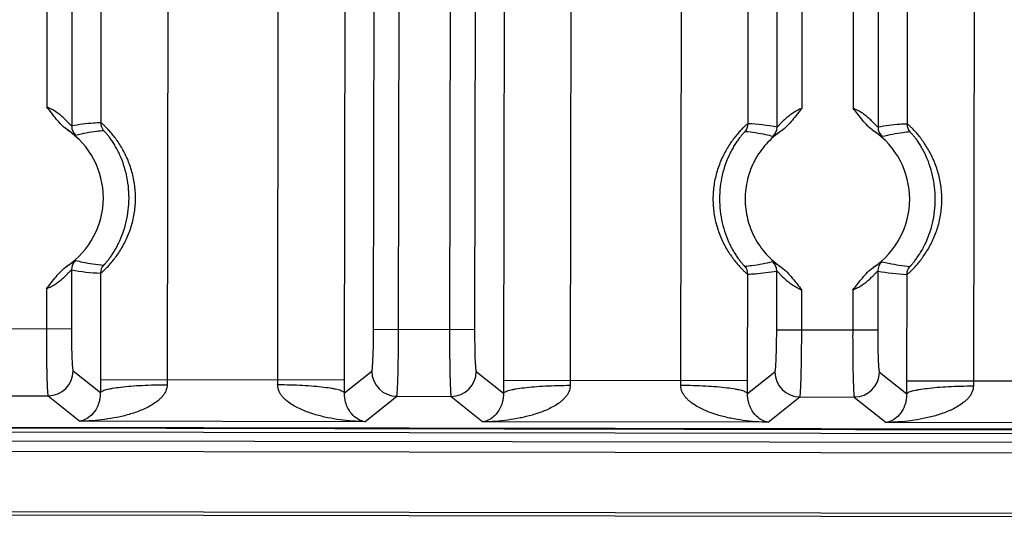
# Model space of a CAD drawing. Header units: inches. Extents: x 0 to 34, y 0 to 22.
# Tile 3 of 71: x 7.7 to 8.9, y 2.4 to 3. Entities that reach past the tile are written whole.
import ezdxf

# ---------------------------------------------------------------- set-up
doc = ezdxf.new("R2010")
doc.units = ezdxf.units.IN
doc.header["$LTSCALE"] = 1.87
doc.header["$MEASUREMENT"] = 0
doc.layers.get('0').update_dxf_attribs({"linetype": 'CONTINUOUS'})

msp = doc.modelspace()

# ---------------------------------------------------------------- linework, layer by layer
at = {"color": 7, "linetype": 'CONTINUOUS'}
for p, q in [((7.9206, 5.6952), (7.9158, 2.5924)), ((8.5308, 2.5914), (8.5356, 5.6942)), ((8.8858, 5.6937), (8.881, 2.5909)), ((7.8055, 5.3918), (7.8016, 2.8961)), ((7.8402, 5.3879), (7.8363, 2.8999)), ((8.6112, 2.8987), (8.615, 5.3867)), ((8.6459, 2.8948), (8.6498, 5.3905)), ((8.7707, 5.3903), (8.7668, 2.8946)), ((8.8054, 5.3864), (8.8015, 2.8984)), ((7.7755, 5.3692), (7.7717, 2.9188)), ((8.6759, 2.9174), (8.6797, 5.3678)), ((8.7407, 5.3677), (8.7369, 2.9173)), ((8.2547, 3.181), (8.2539, 2.6522)), ((8.2847, 3.1809), (8.2838, 2.6522)), ((8.3194, 3.1731), (8.3185, 2.5917)), ((8.1629, 2.6524), (8.1637, 3.1546)), ((8.1929, 2.6523), (8.1937, 3.1546)), ((8.3992, 3.1518), (8.3984, 2.5916)), ((8.1281, 2.592), (8.129, 3.1391)), ((8.0482, 2.5922), (8.049, 3.11)), ((7.8014, 2.7238), (7.8013, 2.6529)), ((7.8361, 2.7199), (7.8359, 2.5925)), ((8.6107, 2.5913), (8.6109, 2.7187)), ((8.6455, 2.6516), (8.6456, 2.7225)), ((8.7665, 2.7223), (8.7664, 2.6515)), ((8.8012, 2.7184), (8.801, 2.591)), ((7.7714, 2.7012), (7.7713, 2.653)), ((8.6755, 2.6516), (8.6756, 2.6998)), ((8.7365, 2.6997), (8.7365, 2.6515)), ((7.8013, 2.6529), (7.6803, 2.6531)), ((8.2838, 2.6522), (8.1629, 2.6524)), ((8.7664, 2.6515), (8.6455, 2.6516)), ((7.8033, 2.603), (7.8359, 2.5768)), ((8.1281, 2.5764), (8.1607, 2.6024)), ((8.2859, 2.6022), (8.3185, 2.5761)), ((8.6107, 2.5756), (8.6433, 2.6017)), ((8.7685, 2.6015), (8.8011, 2.5753)), ((7.8359, 2.5925), (8.1281, 2.592)), ((8.3185, 2.5917), (8.6107, 2.5913)), ((8.801, 2.591), (9.0933, 2.5905)), ((7.7081, 2.5731), (7.7733, 2.573)), ((7.7733, 2.573), (7.8113, 2.5426)), ((8.1526, 2.542), (8.1907, 2.5724)), ((8.1907, 2.5724), (8.2559, 2.5723)), ((8.2559, 2.5723), (8.2938, 2.5418)), ((8.6352, 2.5413), (8.6733, 2.5716)), ((8.6733, 2.5716), (8.7384, 2.5715)), ((8.7384, 2.5715), (8.7764, 2.5411)), ((16.7438, 2.5212), (6.6901, 2.5367)), ((8.3187, 2.5332), (6.8384, 2.5355)), ((8.1526, 2.542), (7.8113, 2.5426)), ((8.6352, 2.5413), (8.2938, 2.5418)), ((9.1178, 2.5405), (8.7764, 2.5411)), ((16.7497, 2.5153), (6.6792, 2.5309)), ((8.3216, 2.5333), (8.3188, 2.5333)), ((8.3208, 2.5333), (8.3234, 2.5333)), ((8.329, 2.5334), (8.3216, 2.5333)), ((8.3234, 2.5333), (8.3295, 2.5334)), ((8.3295, 2.5334), (11.3864, 2.5287)), ((6.6792, 2.5209), (16.7497, 2.5053)), ((6.6792, 2.5082), (16.7496, 2.4926)), ((6.6059, 2.4362), (16.8105, 2.4204)), ((6.6135, 2.4324), (9.0252, 2.4285))]:
    msp.add_line(p, q, dxfattribs=at)
msp.add_lwpolyline([(8.3195, 2.5333), (8.3196, 2.5333), (8.32, 2.5333), (8.3208, 2.5333)], dxfattribs=at)
for centre, radius, start, end in [((7.8514, 2.8999), 0.015, 179.9109, 219.111), ((7.741, 2.81), 0.0985, 303.9057, 55.8285), ((7.8166, 2.896), 0.015, 179.9253, 228.6338), ((8.5962, 2.8987), 0.015, 320.7118, 359.912), ((8.6015, 2.6589), 0.24, 79.3413, 87.685), ((8.6309, 2.8948), 0.015, 311.1893, 359.8975), ((8.7062, 2.8086), 0.0985, 303.9057, 55.8285), ((8.7818, 2.8946), 0.015, 179.9253, 228.6338), ((8.8165, 2.8984), 0.015, 179.9109, 219.111), ((7.8164, 2.7238), 0.015, 131.1893, 179.8975), ((7.8458, 2.9597), 0.24, 259.3412, 267.685), ((7.8511, 2.7199), 0.015, 140.7118, 179.9119), ((8.5959, 2.7187), 0.015, 359.9109, 39.111), ((8.6306, 2.7226), 0.015, 359.9252, 48.6335), ((8.7815, 2.7223), 0.015, 131.1893, 179.8975), ((8.8162, 2.7184), 0.015, 140.7118, 179.9119), ((8.8109, 2.9582), 0.24, 259.3412, 267.685), ((7.7733, 2.6031), 0.03, 270.025, 359.8185), ((8.1908, 2.6024), 0.03, 180.004, 269.7975), ((8.2558, 2.6023), 0.03, 270.025, 359.8185), ((8.6734, 2.6017), 0.03, 180.004, 269.7975), ((8.7384, 2.6016), 0.03, 270.025, 359.8185), ((10.7907, 2.5879), 2.9548, 179.9107, 180.2146), ((8.3491, 2.5917), 0.4333, 179.9062, 180.7034), ((7.6148, 2.5928), 0.4334, 359.1193, 359.9163), ((5.1866, 2.5965), 2.9415, 359.6073, 359.9126), ((11.2733, 2.5871), 2.9548, 179.9107, 180.2146), ((8.8316, 2.5909), 0.4333, 179.9062, 180.7034), ((8.0974, 2.592), 0.4334, 359.1193, 359.9163), ((5.6692, 2.5958), 2.9415, 359.6073, 359.9126), ((11.7558, 2.5864), 2.9548, 179.9107, 180.2146), ((9.3142, 2.5902), 0.4333, 179.9062, 180.7034), ((8.3354, 0.3997), 2.1337, 89.9106, 90.1731)]:
    msp.add_arc(centre, radius, start, end, dxfattribs=at)
for points, knots in [([(7.7964, 2.8915), (7.7938, 2.8933), (7.7892, 2.8974), (7.7831, 2.9043), (7.7775, 2.9116), (7.7737, 2.9165), (7.7717, 2.9188)], [0, 0, 0, 0, 0.249997, 0.500148, 0.750079, 1, 1, 1, 1]), ([(7.8016, 2.8961), (7.8016, 2.8961), (7.8015, 2.8961), (7.8013, 2.8963), (7.801, 2.8966), (7.8007, 2.8969), (7.8002, 2.8974), (7.7995, 2.8981), (7.7985, 2.8992), (7.7971, 2.9006), (7.7955, 2.9022), (7.7938, 2.9039), (7.7919, 2.9057), (7.7899, 2.9075), (7.7869, 2.9099), (7.7828, 2.9129), (7.7775, 2.9161), (7.7737, 2.918), (7.7717, 2.9188)], [0, 0, 0, 0, 0.003221, 0.009931, 0.020089, 0.033483, 0.049869, 0.069, 0.11451, 0.168046, 0.227689, 0.292154, 0.360719, 0.432706, 0.5076, 0.664959, 0.830558, 1, 1, 1, 1]), ([(8.6759, 2.9174), (8.6739, 2.9166), (8.6701, 2.9147), (8.6648, 2.9115), (8.6607, 2.9086), (8.6577, 2.9061), (8.6557, 2.9044), (8.6537, 2.9026), (8.652, 2.9009), (8.6504, 2.8993), (8.649, 2.8979), (8.648, 2.8968), (8.6473, 2.896), (8.6469, 2.8956), (8.6465, 2.8952), (8.6462, 2.895), (8.646, 2.8948), (8.6459, 2.8947), (8.6459, 2.8948)], [0, 0, 0, 0, 0.16945, 0.335082, 0.492453, 0.567339, 0.639318, 0.70788, 0.77234, 0.831968, 0.885497, 0.931007, 0.95014, 0.96653, 0.979925, 0.990082, 0.996787, 1, 1, 1, 1]), ([(8.6759, 2.9174), (8.6739, 2.9151), (8.6701, 2.9103), (8.6644, 2.903), (8.6584, 2.896), (8.6537, 2.8919), (8.6512, 2.8902)], [0, 0, 0, 0, 0.249923, 0.499854, 0.750004, 1, 1, 1, 1]), ([(8.7615, 2.89), (8.759, 2.8918), (8.7543, 2.8959), (8.7483, 2.9028), (8.7427, 2.9101), (8.7389, 2.915), (8.7369, 2.9173)], [0, 0, 0, 0, 0.249997, 0.500148, 0.750079, 1, 1, 1, 1]), ([(8.7668, 2.8946), (8.7668, 2.8946), (8.7666, 2.8946), (8.7665, 2.8948), (8.7662, 2.8951), (8.7658, 2.8954), (8.7654, 2.8959), (8.7647, 2.8966), (8.7637, 2.8977), (8.7623, 2.8991), (8.7607, 2.9007), (8.759, 2.9024), (8.7571, 2.9042), (8.755, 2.906), (8.752, 2.9084), (8.748, 2.9114), (8.7427, 2.9146), (8.7388, 2.9165), (8.7369, 2.9173)], [0, 0, 0, 0, 0.003221, 0.009931, 0.020089, 0.033483, 0.049869, 0.069, 0.11451, 0.168046, 0.227689, 0.292154, 0.360719, 0.432706, 0.5076, 0.664959, 0.830558, 1, 1, 1, 1]), ([(7.8363, 2.8999), (7.8335, 2.8998), (7.8218, 2.8991), (7.8102, 2.8977), (7.8016, 2.8961)], [0, 0, 0, 0, 0.24874, 1, 1, 1, 1]), ([(7.8361, 2.7199), (7.8361, 2.7199), (7.8362, 2.7199), (7.8365, 2.7201), (7.837, 2.7204), (7.8377, 2.7209), (7.8387, 2.7217), (7.8398, 2.7227), (7.8411, 2.724), (7.8426, 2.7254), (7.8449, 2.7277), (7.848, 2.7312), (7.8519, 2.7359), (7.856, 2.7413), (7.8615, 2.7496), (7.8677, 2.7612), (7.8735, 2.7765), (7.8772, 2.7929), (7.8785, 2.8098), (7.8772, 2.8267), (7.8736, 2.8432), (7.8678, 2.8585), (7.8616, 2.8701), (7.8562, 2.8784), (7.8521, 2.8839), (7.8483, 2.8886), (7.8451, 2.892), (7.8429, 2.8944), (7.8414, 2.8958), (7.8401, 2.8971), (7.8389, 2.8981), (7.838, 2.8988), (7.8373, 2.8994), (7.8368, 2.8997), (7.8365, 2.8999), (7.8364, 2.8999), (7.8363, 2.8999)], [0, 0, 0, 0, 0.000604, 0.001562, 0.004591, 0.009111, 0.0151, 0.022529, 0.031366, 0.041535, 0.052947, 0.079139, 0.109251, 0.142568, 0.178366, 0.254855, 0.335232, 0.417288, 0.499999, 0.582709, 0.664767, 0.745144, 0.821634, 0.857432, 0.890749, 0.920861, 0.947053, 0.958465, 0.968635, 0.977471, 0.9849, 0.990888, 0.995408, 0.998438, 0.999396, 1, 1, 1, 1]), ([(7.8067, 2.8848), (7.8067, 2.8848), (7.8066, 2.8848), (7.8064, 2.8849), (7.8061, 2.885), (7.8056, 2.8853), (7.8048, 2.8859), (7.8036, 2.8867), (7.8021, 2.8877), (7.8004, 2.8889), (7.7985, 2.8902), (7.7971, 2.8911), (7.7963, 2.8916)], [0, 0, 0, 0, 0.009688, 0.026731, 0.051501, 0.083989, 0.171677, 0.288264, 0.431606, 0.599506, 0.789715, 1, 1, 1, 1]), ([(7.8397, 2.8904), (7.8369, 2.8902), (7.8258, 2.8889), (7.8148, 2.8869), (7.8067, 2.8848)], [0, 0, 0, 0, 0.249772, 1, 1, 1, 1]), ([(7.8395, 2.7294), (7.8395, 2.7294), (7.8396, 2.7294), (7.8398, 2.7295), (7.8402, 2.7298), (7.8408, 2.7304), (7.8415, 2.7311), (7.8424, 2.7321), (7.8435, 2.7333), (7.8447, 2.7347), (7.8465, 2.737), (7.8489, 2.7403), (7.8518, 2.7448), (7.8549, 2.7499), (7.8589, 2.7576), (7.8632, 2.768), (7.8672, 2.7814), (7.8696, 2.7955), (7.8705, 2.8098), (7.8697, 2.8242), (7.8673, 2.8383), (7.8634, 2.8517), (7.859, 2.8622), (7.855, 2.8698), (7.852, 2.875), (7.8491, 2.8795), (7.8467, 2.8828), (7.8449, 2.885), (7.8437, 2.8865), (7.8427, 2.8877), (7.8418, 2.8886), (7.841, 2.8894), (7.8404, 2.8899), (7.8401, 2.8903), (7.8398, 2.8904), (7.8397, 2.8904), (7.8397, 2.8904)], [0, 0, 0, 0, 0.000568, 0.00149, 0.004474, 0.009002, 0.01506, 0.022624, 0.031665, 0.042097, 0.053814, 0.080684, 0.111465, 0.145353, 0.18155, 0.258086, 0.337744, 0.418631, 0.499999, 0.581369, 0.662257, 0.741915, 0.818451, 0.854648, 0.888536, 0.919317, 0.946186, 0.957903, 0.968335, 0.977375, 0.98494, 0.990997, 0.995525, 0.99851, 0.999432, 1, 1, 1, 1]), ([(8.6112, 2.8987), (8.6112, 2.8987), (8.611, 2.8987), (8.6108, 2.8985), (8.6103, 2.8982), (8.6095, 2.8977), (8.6086, 2.8969), (8.6075, 2.8959), (8.6061, 2.8946), (8.6047, 2.8932), (8.6024, 2.8909), (8.5992, 2.8874), (8.5953, 2.8827), (8.5913, 2.8773), (8.5858, 2.869), (8.5796, 2.8574), (8.5738, 2.8421), (8.5701, 2.8257), (8.5688, 2.8087), (8.57, 2.7918), (8.5737, 2.7754), (8.5794, 2.7601), (8.5856, 2.7485), (8.5911, 2.7402), (8.5951, 2.7347), (8.599, 2.73), (8.6021, 2.7266), (8.6044, 2.7242), (8.6059, 2.7228), (8.6072, 2.7215), (8.6083, 2.7205), (8.6093, 2.7197), (8.61, 2.7192), (8.6105, 2.7189), (8.6108, 2.7187), (8.6109, 2.7187), (8.6109, 2.7187)], [0, 0, 0, 0, 0.000604, 0.001562, 0.004592, 0.009113, 0.015103, 0.022534, 0.031372, 0.041543, 0.052957, 0.079154, 0.109272, 0.142595, 0.178399, 0.2549, 0.335288, 0.417355, 0.500075, 0.582795, 0.66486, 0.745244, 0.821735, 0.85753, 0.890842, 0.920947, 0.947129, 0.958533, 0.968694, 0.97752, 0.984937, 0.990914, 0.995422, 0.998443, 0.999398, 1, 1, 1, 1]), ([(8.6078, 2.8892), (8.6078, 2.8892), (8.6077, 2.8892), (8.6075, 2.8891), (8.6071, 2.8888), (8.6065, 2.8882), (8.6057, 2.8875), (8.6048, 2.8865), (8.6038, 2.8853), (8.6026, 2.8839), (8.6008, 2.8816), (8.5984, 2.8783), (8.5954, 2.8738), (8.5924, 2.8687), (8.5884, 2.861), (8.584, 2.8506), (8.5801, 2.8372), (8.5776, 2.8231), (8.5768, 2.8088), (8.5776, 2.7944), (8.58, 2.7803), (8.5839, 2.7669), (8.5882, 2.7564), (8.5922, 2.7488), (8.5952, 2.7436), (8.5982, 2.7391), (8.6006, 2.7358), (8.6024, 2.7336), (8.6035, 2.7321), (8.6046, 2.7309), (8.6055, 2.73), (8.6062, 2.7292), (8.6068, 2.7287), (8.6072, 2.7283), (8.6074, 2.7282), (8.6075, 2.7282), (8.6076, 2.7282)], [0, 0, 0, 0, 0.000568, 0.00149, 0.004474, 0.009002, 0.01506, 0.022624, 0.031664, 0.042096, 0.053813, 0.080682, 0.111462, 0.14535, 0.181547, 0.258082, 0.33774, 0.418628, 0.499998, 0.581368, 0.662257, 0.741916, 0.818452, 0.854649, 0.888538, 0.919319, 0.946188, 0.957904, 0.968336, 0.977376, 0.98494, 0.990998, 0.995526, 0.99851, 0.999432, 1, 1, 1, 1]), ([(8.6512, 2.8902), (8.6445, 2.8858), (8.6323, 2.8751), (8.6184, 2.8553), (8.6097, 2.8326), (8.6067, 2.8085), (8.6097, 2.7844), (8.6184, 2.7618), (8.6323, 2.7419), (8.6446, 2.7313), (8.6512, 2.7268)], [0, 0, 0, 0, 0.124942, 0.250029, 0.374994, 0.500004, 0.625014, 0.749982, 0.875059, 1, 1, 1, 1]), ([(8.6408, 2.8835), (8.6381, 2.8842), (8.6272, 2.8868), (8.6161, 2.8884), (8.6078, 2.8892)], [0, 0, 0, 0, 0.250651, 1, 1, 1, 1]), ([(8.6512, 2.8902), (8.6504, 2.8898), (8.649, 2.8889), (8.6471, 2.8876), (8.6454, 2.8864), (8.6439, 2.8854), (8.6427, 2.8846), (8.6419, 2.8841), (8.6414, 2.8837), (8.6411, 2.8836), (8.6409, 2.8835), (8.6408, 2.8835), (8.6408, 2.8835)], [0, 0, 0, 0, 0.210308, 0.400521, 0.568405, 0.711719, 0.828295, 0.916022, 0.948539, 0.973323, 0.990352, 1, 1, 1, 1]), ([(8.7719, 2.8833), (8.7719, 2.8833), (8.7717, 2.8833), (8.7715, 2.8834), (8.7713, 2.8835), (8.7708, 2.8839), (8.7699, 2.8844), (8.7688, 2.8852), (8.7673, 2.8862), (8.7656, 2.8874), (8.7636, 2.8887), (8.7622, 2.8896), (8.7615, 2.8901)], [0, 0, 0, 0, 0.009688, 0.026731, 0.051501, 0.083989, 0.171677, 0.288264, 0.431606, 0.599506, 0.789715, 1, 1, 1, 1]), ([(8.8015, 2.8984), (8.7986, 2.8983), (8.787, 2.8976), (8.7754, 2.8962), (8.7668, 2.8946)], [0, 0, 0, 0, 0.24874, 1, 1, 1, 1]), ([(8.8049, 2.8889), (8.8021, 2.8887), (8.791, 2.8874), (8.78, 2.8854), (8.7719, 2.8833)], [0, 0, 0, 0, 0.249772, 1, 1, 1, 1]), ([(8.8012, 2.7184), (8.8013, 2.7184), (8.8014, 2.7184), (8.8017, 2.7186), (8.8021, 2.7189), (8.8029, 2.7194), (8.8038, 2.7202), (8.805, 2.7212), (8.8063, 2.7225), (8.8078, 2.7239), (8.8101, 2.7262), (8.8132, 2.7297), (8.8171, 2.7344), (8.8211, 2.7398), (8.8266, 2.7481), (8.8329, 2.7597), (8.8387, 2.775), (8.8423, 2.7914), (8.8436, 2.8083), (8.8424, 2.8253), (8.8388, 2.8417), (8.833, 2.857), (8.8268, 2.8686), (8.8213, 2.8769), (8.8173, 2.8824), (8.8134, 2.8871), (8.8103, 2.8905), (8.808, 2.8929), (8.8065, 2.8943), (8.8052, 2.8956), (8.8041, 2.8966), (8.8032, 2.8974), (8.8024, 2.8979), (8.8019, 2.8982), (8.8017, 2.8984), (8.8016, 2.8984), (8.8015, 2.8984)], [0, 0, 0, 0, 0.000604, 0.001562, 0.004591, 0.009111, 0.0151, 0.022529, 0.031366, 0.041535, 0.052947, 0.079139, 0.109251, 0.142568, 0.178366, 0.254855, 0.335232, 0.417288, 0.499999, 0.582709, 0.664767, 0.745144, 0.821634, 0.857432, 0.890749, 0.920861, 0.947053, 0.958465, 0.968635, 0.977471, 0.9849, 0.990888, 0.995408, 0.998438, 0.999396, 1, 1, 1, 1]), ([(8.8046, 2.7279), (8.8047, 2.7279), (8.8047, 2.7279), (8.805, 2.728), (8.8054, 2.7283), (8.806, 2.7289), (8.8067, 2.7296), (8.8076, 2.7306), (8.8087, 2.7318), (8.8098, 2.7332), (8.8116, 2.7355), (8.814, 2.7388), (8.817, 2.7433), (8.82, 2.7484), (8.824, 2.7561), (8.8284, 2.7665), (8.8324, 2.7799), (8.8348, 2.794), (8.8356, 2.8084), (8.8348, 2.8227), (8.8324, 2.8368), (8.8285, 2.8502), (8.8242, 2.8607), (8.8202, 2.8683), (8.8172, 2.8735), (8.8143, 2.878), (8.8118, 2.8813), (8.8101, 2.8835), (8.8089, 2.885), (8.8078, 2.8862), (8.8069, 2.8871), (8.8062, 2.8879), (8.8056, 2.8885), (8.8052, 2.8888), (8.805, 2.8889), (8.8049, 2.8889), (8.8049, 2.8889)], [0, 0, 0, 0, 0.000568, 0.00149, 0.004474, 0.009002, 0.01506, 0.022624, 0.031665, 0.042097, 0.053814, 0.080684, 0.111465, 0.145353, 0.18155, 0.258086, 0.337744, 0.418631, 0.499999, 0.581369, 0.662257, 0.741915, 0.818451, 0.854648, 0.888536, 0.919317, 0.946186, 0.957903, 0.968335, 0.977375, 0.98494, 0.990997, 0.995525, 0.99851, 0.999432, 1, 1, 1, 1]), ([(7.7961, 2.7284), (7.7968, 2.7288), (7.7982, 2.7297), (7.8002, 2.731), (7.8019, 2.7322), (7.8034, 2.7332), (7.8046, 2.734), (7.8054, 2.7345), (7.8059, 2.7349), (7.8062, 2.735), (7.8063, 2.7351), (7.8065, 2.7351), (7.8065, 2.7351)], [0, 0, 0, 0, 0.210284, 0.400492, 0.568389, 0.711725, 0.828315, 0.916028, 0.948531, 0.973305, 0.990337, 1, 1, 1, 1]), ([(7.8065, 2.7351), (7.8092, 2.7344), (7.8201, 2.7318), (7.8311, 2.7302), (7.8395, 2.7294)], [0, 0, 0, 0, 0.250651, 1, 1, 1, 1]), ([(7.7714, 2.7012), (7.7754, 2.7058), (7.7808, 2.7133), (7.7888, 2.7225), (7.7935, 2.7266), (7.796, 2.7283)], [0, 0, 0, 0, 0.499846, 0.750006, 1, 1, 1, 1]), ([(7.7714, 2.7012), (7.7733, 2.702), (7.7772, 2.7039), (7.7825, 2.7071), (7.7866, 2.71), (7.7896, 2.7125), (7.7916, 2.7142), (7.7935, 2.716), (7.7953, 2.7177), (7.7968, 2.7193), (7.7982, 2.7207), (7.7992, 2.7218), (7.8, 2.7226), (7.8004, 2.723), (7.8007, 2.7234), (7.801, 2.7236), (7.8012, 2.7238), (7.8013, 2.7238), (7.8014, 2.7238)], [0, 0, 0, 0, 0.169445, 0.335064, 0.49243, 0.567319, 0.639302, 0.707867, 0.772329, 0.831961, 0.885492, 0.931003, 0.950136, 0.966525, 0.979919, 0.990077, 0.996784, 1, 1, 1, 1]), ([(8.6076, 2.7282), (8.6103, 2.7284), (8.6214, 2.7297), (8.6324, 2.7317), (8.6405, 2.7338)], [0, 0, 0, 0, 0.249772, 1, 1, 1, 1]), ([(8.6405, 2.7338), (8.6406, 2.7338), (8.6407, 2.7338), (8.6409, 2.7337), (8.6411, 2.7336), (8.6417, 2.7332), (8.6425, 2.7327), (8.6437, 2.7319), (8.6451, 2.7309), (8.6468, 2.7297), (8.6488, 2.7284), (8.6502, 2.7275), (8.6509, 2.727)], [0, 0, 0, 0, 0.009703, 0.026751, 0.051515, 0.083993, 0.171664, 0.288248, 0.431593, 0.599499, 0.789712, 1, 1, 1, 1]), ([(8.6512, 2.7268), (8.6537, 2.7251), (8.6583, 2.721), (8.6642, 2.7141), (8.6698, 2.7069), (8.6736, 2.7021), (8.6756, 2.6998)], [0, 0, 0, 0, 0.249987, 0.500163, 0.750076, 1, 1, 1, 1]), ([(8.7365, 2.6997), (8.7405, 2.7044), (8.746, 2.7118), (8.754, 2.721), (8.7586, 2.7251), (8.7612, 2.7268)], [0, 0, 0, 0, 0.499846, 0.750006, 1, 1, 1, 1]), ([(8.7612, 2.7269), (8.762, 2.7273), (8.7634, 2.7282), (8.7653, 2.7295), (8.7671, 2.7307), (8.7685, 2.7317), (8.7697, 2.7325), (8.7705, 2.7331), (8.771, 2.7334), (8.7713, 2.7335), (8.7715, 2.7336), (8.7716, 2.7336), (8.7717, 2.7336)], [0, 0, 0, 0, 0.210284, 0.400492, 0.568389, 0.711725, 0.828315, 0.916028, 0.948531, 0.973305, 0.990337, 1, 1, 1, 1]), ([(8.7717, 2.7336), (8.7744, 2.7329), (8.7852, 2.7303), (8.7963, 2.7287), (8.8046, 2.7279)], [0, 0, 0, 0, 0.250651, 1, 1, 1, 1]), ([(8.6109, 2.7187), (8.6138, 2.7188), (8.6254, 2.7195), (8.637, 2.7209), (8.6456, 2.7225)], [0, 0, 0, 0, 0.24874, 1, 1, 1, 1]), ([(8.6456, 2.7225), (8.6457, 2.7225), (8.6458, 2.7225), (8.646, 2.7223), (8.6463, 2.722), (8.6466, 2.7217), (8.647, 2.7212), (8.6477, 2.7205), (8.6488, 2.7194), (8.6501, 2.718), (8.6517, 2.7164), (8.6535, 2.7147), (8.6554, 2.7129), (8.6574, 2.7111), (8.6604, 2.7087), (8.6644, 2.7057), (8.6698, 2.7025), (8.6736, 2.7006), (8.6756, 2.6998)], [0, 0, 0, 0, 0.003223, 0.009933, 0.020089, 0.033479, 0.049862, 0.068991, 0.1145, 0.168036, 0.227675, 0.292139, 0.360703, 0.432687, 0.507578, 0.664941, 0.830554, 1, 1, 1, 1]), ([(8.7365, 2.6997), (8.7385, 2.7005), (8.7423, 2.7024), (8.7477, 2.7056), (8.7517, 2.7085), (8.7547, 2.711), (8.7568, 2.7127), (8.7587, 2.7145), (8.7604, 2.7162), (8.762, 2.7178), (8.7634, 2.7192), (8.7644, 2.7203), (8.7651, 2.7211), (8.7655, 2.7215), (8.7659, 2.7219), (8.7662, 2.7221), (8.7664, 2.7223), (8.7665, 2.7224), (8.7665, 2.7223)], [0, 0, 0, 0, 0.169445, 0.335064, 0.49243, 0.567319, 0.639302, 0.707867, 0.772329, 0.831961, 0.885492, 0.931003, 0.950136, 0.966525, 0.979919, 0.990077, 0.996784, 1, 1, 1, 1]), ([(7.7713, 2.653), (7.7713, 2.6479), (7.7713, 2.6379), (7.7714, 2.6234), (7.7715, 2.6119), (7.7717, 2.6033), (7.7718, 2.5976), (7.772, 2.5923), (7.7721, 2.5877), (7.7723, 2.5836), (7.7725, 2.5801), (7.7726, 2.5777), (7.7728, 2.5761), (7.7729, 2.5751), (7.773, 2.5743), (7.7731, 2.5737), (7.7731, 2.5733), (7.7732, 2.5731), (7.7733, 2.573)], [0, 0, 0, 0, 0.190567, 0.374476, 0.544404, 0.622222, 0.694333, 0.760088, 0.81884, 0.870043, 0.91328, 0.948148, 0.962331, 0.974312, 0.984073, 0.9916, 0.996892, 1, 1, 1, 1]), ([(7.8013, 2.6529), (7.8013, 2.6498), (7.8013, 2.6435), (7.8014, 2.6344), (7.8016, 2.626), (7.8018, 2.6196), (7.802, 2.615), (7.8021, 2.6121), (7.8023, 2.6096), (7.8025, 2.6074), (7.8027, 2.6057), (7.8028, 2.6045), (7.803, 2.6038), (7.8031, 2.6034), (7.8032, 2.6031), (7.8032, 2.603), (7.8033, 2.603)], [0, 0, 0, 0, 0.190107, 0.373958, 0.543777, 0.69351, 0.759116, 0.817785, 0.869013, 0.912298, 0.947195, 0.97347, 0.983333, 0.991007, 0.996518, 1, 1, 1, 1]), ([(8.1607, 2.6024), (8.1608, 2.6025), (8.1609, 2.6026), (8.161, 2.6028), (8.1611, 2.6032), (8.1612, 2.6039), (8.1614, 2.6051), (8.1616, 2.6068), (8.1618, 2.609), (8.1619, 2.6116), (8.1621, 2.6145), (8.1623, 2.619), (8.1626, 2.6255), (8.1628, 2.6339), (8.1629, 2.643), (8.1629, 2.6492), (8.1629, 2.6524)], [0, 0, 0, 0, 0.003482, 0.008993, 0.016667, 0.02653, 0.052805, 0.087702, 0.130987, 0.182215, 0.240884, 0.30649, 0.456223, 0.626042, 0.809893, 1, 1, 1, 1]), ([(8.1907, 2.5724), (8.1907, 2.5725), (8.1908, 2.5727), (8.1909, 2.5731), (8.191, 2.5737), (8.1911, 2.5745), (8.1912, 2.5754), (8.1913, 2.577), (8.1915, 2.5795), (8.1917, 2.5829), (8.1919, 2.587), (8.1921, 2.5917), (8.1922, 2.5969), (8.1924, 2.6027), (8.1925, 2.6112), (8.1927, 2.6227), (8.1929, 2.6373), (8.1929, 2.6473), (8.1929, 2.6523)], [0, 0, 0, 0, 0.003108, 0.0084, 0.015927, 0.025688, 0.037669, 0.051852, 0.08672, 0.129957, 0.18116, 0.239912, 0.305667, 0.377778, 0.455596, 0.625524, 0.809433, 1, 1, 1, 1]), ([(8.2539, 2.6522), (8.2539, 2.6472), (8.2539, 2.6372), (8.254, 2.6226), (8.2541, 2.6111), (8.2543, 2.6026), (8.2544, 2.5968), (8.2545, 2.5916), (8.2547, 2.5869), (8.2549, 2.5828), (8.255, 2.5794), (8.2552, 2.5769), (8.2553, 2.5753), (8.2554, 2.5744), (8.2555, 2.5736), (8.2556, 2.573), (8.2557, 2.5726), (8.2558, 2.5724), (8.2559, 2.5723)], [0, 0, 0, 0, 0.190567, 0.374476, 0.544404, 0.622222, 0.694333, 0.760088, 0.81884, 0.870043, 0.91328, 0.948148, 0.962331, 0.974312, 0.984073, 0.9916, 0.996892, 1, 1, 1, 1]), ([(8.2838, 2.6522), (8.2838, 2.649), (8.2839, 2.6428), (8.284, 2.6337), (8.2841, 2.6253), (8.2843, 2.6189), (8.2845, 2.6143), (8.2847, 2.6114), (8.2849, 2.6088), (8.285, 2.6067), (8.2852, 2.6049), (8.2854, 2.6037), (8.2856, 2.603), (8.2857, 2.6027), (8.2857, 2.6024), (8.2858, 2.6023), (8.2859, 2.6022)], [0, 0, 0, 0, 0.190107, 0.373958, 0.543777, 0.69351, 0.759116, 0.817785, 0.869013, 0.912298, 0.947195, 0.97347, 0.983333, 0.991007, 0.996518, 1, 1, 1, 1]), ([(8.6433, 2.6017), (8.6434, 2.6017), (8.6435, 2.6018), (8.6436, 2.6021), (8.6437, 2.6025), (8.6438, 2.6032), (8.644, 2.6044), (8.6442, 2.6061), (8.6444, 2.6083), (8.6445, 2.6108), (8.6447, 2.6137), (8.6449, 2.6183), (8.6451, 2.6247), (8.6453, 2.6331), (8.6455, 2.6422), (8.6455, 2.6485), (8.6455, 2.6516)], [0, 0, 0, 0, 0.003482, 0.008993, 0.016667, 0.02653, 0.052805, 0.087702, 0.130987, 0.182215, 0.240884, 0.30649, 0.456223, 0.626042, 0.809893, 1, 1, 1, 1]), ([(8.6733, 2.5716), (8.6733, 2.5717), (8.6734, 2.5719), (8.6735, 2.5723), (8.6736, 2.5729), (8.6737, 2.5737), (8.6738, 2.5747), (8.6739, 2.5763), (8.6741, 2.5787), (8.6743, 2.5822), (8.6745, 2.5863), (8.6746, 2.591), (8.6748, 2.5962), (8.6749, 2.6019), (8.6751, 2.6105), (8.6753, 2.622), (8.6754, 2.6365), (8.6755, 2.6465), (8.6755, 2.6516)], [0, 0, 0, 0, 0.003108, 0.0084, 0.015927, 0.025688, 0.037669, 0.051852, 0.08672, 0.129957, 0.18116, 0.239912, 0.305667, 0.377778, 0.455596, 0.625524, 0.809433, 1, 1, 1, 1]), ([(8.7365, 2.6515), (8.7364, 2.6464), (8.7365, 2.6364), (8.7366, 2.6219), (8.7367, 2.6104), (8.7368, 2.6019), (8.737, 2.5961), (8.7371, 2.5909), (8.7373, 2.5862), (8.7374, 2.5821), (8.7376, 2.5786), (8.7378, 2.5762), (8.7379, 2.5746), (8.738, 2.5736), (8.7381, 2.5728), (8.7382, 2.5722), (8.7383, 2.5718), (8.7384, 2.5716), (8.7384, 2.5715)], [0, 0, 0, 0, 0.190567, 0.374476, 0.544404, 0.622222, 0.694333, 0.760088, 0.81884, 0.870043, 0.91328, 0.948148, 0.962331, 0.974312, 0.984073, 0.9916, 0.996892, 1, 1, 1, 1]), ([(8.7664, 2.6515), (8.7664, 2.6483), (8.7664, 2.642), (8.7665, 2.6329), (8.7667, 2.6245), (8.7669, 2.6181), (8.7671, 2.6135), (8.7673, 2.6106), (8.7675, 2.6081), (8.7676, 2.6059), (8.7678, 2.6042), (8.768, 2.603), (8.7681, 2.6023), (8.7682, 2.6019), (8.7683, 2.6016), (8.7684, 2.6015), (8.7685, 2.6015)], [0, 0, 0, 0, 0.190107, 0.373958, 0.543777, 0.69351, 0.759116, 0.817785, 0.869013, 0.912298, 0.947195, 0.97347, 0.983333, 0.991007, 0.996518, 1, 1, 1, 1]), ([(7.9158, 2.5863), (7.9159, 2.5837), (7.9149, 2.5797), (7.9123, 2.575), (7.9099, 2.5719), (7.9072, 2.5692), (7.9034, 2.5658), (7.8981, 2.5623), (7.8915, 2.5586), (7.8846, 2.5556), (7.8775, 2.5529), (7.868, 2.5499), (7.8558, 2.547), (7.8411, 2.5446), (7.8262, 2.5431), (7.8162, 2.5426), (7.8113, 2.5426)], [0, 0, 0, 0, 0.066063, 0.09864, 0.130726, 0.16258, 0.1942, 0.257019, 0.3195, 0.381777, 0.443904, 0.505924, 0.629712, 0.753287, 0.876709, 1, 1, 1, 1]), ([(7.8359, 2.5768), (7.836, 2.5772), (7.8367, 2.5779), (7.8382, 2.5788), (7.8403, 2.5797), (7.8431, 2.5805), (7.8466, 2.5813), (7.8525, 2.5824), (7.8611, 2.5836), (7.873, 2.5848), (7.8864, 2.5856), (7.9008, 2.5862), (7.9108, 2.5863), (7.9158, 2.5863)], [0, 0, 0, 0, 0.014157, 0.034865, 0.063197, 0.099414, 0.14339, 0.194832, 0.318572, 0.466427, 0.633305, 0.813491, 1, 1, 1, 1]), ([(8.1526, 2.542), (8.1476, 2.5421), (8.1377, 2.5426), (8.1228, 2.5441), (8.108, 2.5466), (8.0959, 2.5496), (8.0864, 2.5526), (8.0793, 2.5553), (8.0724, 2.5584), (8.0658, 2.562), (8.0606, 2.5656), (8.0567, 2.569), (8.054, 2.5717), (8.0516, 2.5748), (8.0491, 2.5794), (8.0481, 2.5835), (8.0482, 2.5861)], [0, 0, 0, 0, 0.123293, 0.246717, 0.370294, 0.494085, 0.556106, 0.618233, 0.680512, 0.742993, 0.805808, 0.837431, 0.869296, 0.901388, 0.933942, 1, 1, 1, 1]), ([(8.1281, 2.5764), (8.1279, 2.5767), (8.1273, 2.5775), (8.1258, 2.5783), (8.1236, 2.5792), (8.1208, 2.5801), (8.1174, 2.5809), (8.1115, 2.582), (8.1028, 2.5832), (8.091, 2.5844), (8.0776, 2.5853), (8.0632, 2.5859), (8.0532, 2.5861), (8.0482, 2.5861)], [0, 0, 0, 0, 0.014156, 0.034863, 0.063194, 0.09941, 0.143385, 0.194828, 0.318567, 0.466423, 0.633302, 0.81349, 1, 1, 1, 1]), ([(8.3984, 2.5856), (8.3984, 2.5829), (8.3975, 2.5789), (8.3949, 2.5743), (8.3925, 2.5712), (8.3898, 2.5684), (8.3859, 2.5651), (8.3807, 2.5615), (8.3741, 2.5579), (8.3672, 2.5548), (8.3601, 2.5522), (8.3506, 2.5492), (8.3384, 2.5463), (8.3236, 2.5438), (8.3088, 2.5423), (8.2988, 2.5419), (8.2938, 2.5418)], [0, 0, 0, 0, 0.066063, 0.09864, 0.130726, 0.16258, 0.1942, 0.257019, 0.3195, 0.381777, 0.443904, 0.505924, 0.629712, 0.753287, 0.876709, 1, 1, 1, 1]), ([(8.3185, 2.5761), (8.3186, 2.5764), (8.3193, 2.5772), (8.3207, 2.578), (8.3229, 2.5789), (8.3257, 2.5797), (8.3292, 2.5806), (8.335, 2.5817), (8.3437, 2.5829), (8.3556, 2.584), (8.369, 2.5849), (8.3834, 2.5854), (8.3934, 2.5856), (8.3984, 2.5856)], [0, 0, 0, 0, 0.014157, 0.034865, 0.063197, 0.099414, 0.14339, 0.194832, 0.318572, 0.466427, 0.633305, 0.813491, 1, 1, 1, 1]), ([(8.6106, 2.5756), (8.6105, 2.576), (8.6099, 2.5767), (8.6084, 2.5776), (8.6062, 2.5785), (8.6034, 2.5793), (8.5999, 2.5801), (8.5941, 2.5813), (8.5854, 2.5825), (8.5736, 2.5837), (8.5602, 2.5846), (8.5457, 2.5852), (8.5358, 2.5854), (8.5307, 2.5854)], [0, 0, 0, 0, 0.014156, 0.034863, 0.063194, 0.09941, 0.143385, 0.194828, 0.318567, 0.466423, 0.633302, 0.81349, 1, 1, 1, 1]), ([(8.6352, 2.5413), (8.6302, 2.5414), (8.6202, 2.5418), (8.6054, 2.5434), (8.5906, 2.5459), (8.5785, 2.5488), (8.5689, 2.5519), (8.5619, 2.5545), (8.555, 2.5576), (8.5484, 2.5613), (8.5431, 2.5649), (8.5393, 2.5682), (8.5366, 2.571), (8.5342, 2.5741), (8.5317, 2.5787), (8.5307, 2.5827), (8.5307, 2.5854)], [0, 0, 0, 0, 0.123293, 0.246717, 0.370294, 0.494085, 0.556106, 0.618233, 0.680512, 0.742993, 0.805808, 0.837431, 0.869296, 0.901388, 0.933942, 1, 1, 1, 1]), ([(8.881, 2.5848), (8.881, 2.5822), (8.88, 2.5782), (8.8775, 2.5735), (8.8751, 2.5704), (8.8724, 2.5677), (8.8685, 2.5644), (8.8633, 2.5608), (8.8566, 2.5571), (8.8497, 2.5541), (8.8427, 2.5514), (8.8331, 2.5484), (8.821, 2.5455), (8.8062, 2.5431), (8.7913, 2.5416), (8.7814, 2.5411), (8.7764, 2.5411)], [0, 0, 0, 0, 0.066063, 0.09864, 0.130726, 0.16258, 0.1942, 0.257019, 0.3195, 0.381777, 0.443904, 0.505924, 0.629712, 0.753287, 0.876709, 1, 1, 1, 1]), ([(8.8011, 2.5753), (8.8012, 2.5757), (8.8019, 2.5764), (8.8033, 2.5773), (8.8055, 2.5782), (8.8083, 2.579), (8.8118, 2.5798), (8.8176, 2.5809), (8.8263, 2.5821), (8.8381, 2.5833), (8.8515, 2.5841), (8.866, 2.5847), (8.8759, 2.5848), (8.881, 2.5848)], [0, 0, 0, 0, 0.014157, 0.034865, 0.063197, 0.099414, 0.14339, 0.194832, 0.318572, 0.466427, 0.633305, 0.813491, 1, 1, 1, 1]), ([(7.8359, 2.5768), (7.8359, 2.5747), (7.8357, 2.5709), (7.8346, 2.5659), (7.8332, 2.562), (7.8307, 2.5564), (7.8261, 2.5501), (7.8188, 2.5447), (7.8137, 2.543), (7.8113, 2.5426)], [0, 0, 0, 0, 0.139839, 0.248136, 0.335049, 0.411591, 0.650979, 0.837746, 1, 1, 1, 1]), ([(8.1526, 2.542), (8.1502, 2.5424), (8.145, 2.5442), (8.1378, 2.5496), (8.1324, 2.5571), (8.1288, 2.5663), (8.128, 2.5726), (8.1281, 2.5764)], [0, 0, 0, 0, 0.162424, 0.349398, 0.589058, 0.753295, 1, 1, 1, 1]), ([(8.3185, 2.5761), (8.3185, 2.5739), (8.3182, 2.5702), (8.3172, 2.5652), (8.3158, 2.5613), (8.3133, 2.5557), (8.3087, 2.5494), (8.3014, 2.544), (8.2963, 2.5422), (8.2938, 2.5418)], [0, 0, 0, 0, 0.139839, 0.248136, 0.335049, 0.411591, 0.650979, 0.837746, 1, 1, 1, 1]), ([(8.6352, 2.5413), (8.6327, 2.5417), (8.6276, 2.5435), (8.6204, 2.5489), (8.615, 2.5563), (8.6114, 2.5656), (8.6106, 2.5719), (8.6107, 2.5756)], [0, 0, 0, 0, 0.162424, 0.349398, 0.589058, 0.753295, 1, 1, 1, 1]), ([(8.8011, 2.5753), (8.8011, 2.5732), (8.8008, 2.5694), (8.7998, 2.5644), (8.7984, 2.5605), (8.7958, 2.5549), (8.7913, 2.5486), (8.784, 2.5432), (8.7789, 2.5415), (8.7764, 2.5411)], [0, 0, 0, 0, 0.139839, 0.248136, 0.335049, 0.411591, 0.650979, 0.837746, 1, 1, 1, 1])]:
    msp.add_open_spline(points, degree=3, knots=knots, dxfattribs=at)

doc.saveas('drawing.dxf')
